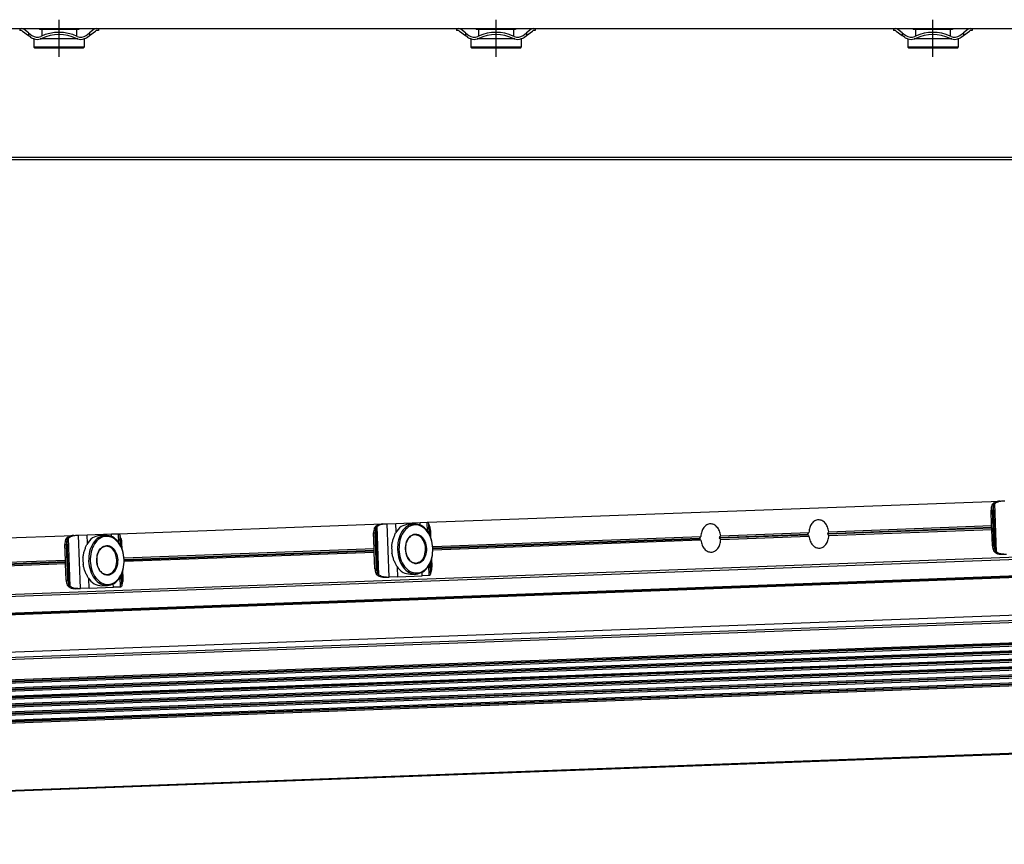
# Model space of a CAD drawing. Header units: millimetres. Extents: x -285 to 1970, y -280 to 203.
# Tile 24 of 33: x 872 to 1097, y -252 to -63. Entities that reach past the tile are written whole.
import ezdxf

# ---------------------------------------------------------------- set-up
doc = ezdxf.new("R2010")
doc.units = ezdxf.units.MM
doc.linetypes.add('DOT_CENTER', pattern=[14, 12, -1, 0, -1])
doc.layers.add('1', color=7, linetype='Continuous')

# ---------------------------------------------------------------- blocks, each defined once
blk = doc.blocks.new('REGLA__20', base_point=(445.6, -96.46))
at = {"color": 7, "linetype": 'Continuous'}
for p, q in [((789.6, -65.46), (871.6, -65.46)), ((871.6, -65.46), (871.6, -65.96)), ((871.6, -65.46), (871.93, -65.46)), ((871.93, -65.96), (871.6, -65.96)), ((871.93, -65.46), (889.27, -65.46)), ((872.23, -66.06), (873.6, -67.08)), ((873.6, -66.46), (872.53, -65.66)), ((873.6, -66.46), (874.4, -67.06)), ((874.1, -67.46), (873.6, -67.08)), ((876.1, -65.46), (876.1, -65.71)), ((876.63, -65.71), (876.1, -65.71)), ((884.58, -65.71), (876.63, -65.71)), ((876.63, -65.71), (876.63, -67.19)), ((885.1, -65.71), (884.58, -65.71)), ((884.58, -65.71), (884.58, -67.19)), ((885.1, -65.46), (885.1, -65.71)), ((886.8, -67.06), (887.6, -66.46)), ((887.1, -67.46), (887.6, -67.08)), ((888.67, -65.66), (887.6, -66.46)), ((887.6, -67.08), (888.97, -66.06)), ((889.13, -65.96), (888.97, -66.06)), ((889.6, -65.96), (889.13, -65.96)), ((889.27, -65.46), (889.6, -65.46)), ((889.6, -65.46), (971.6, -65.46)), ((889.6, -65.46), (889.6, -65.96)), ((971.6, -65.46), (971.6, -65.96)), ((971.6, -65.46), (971.93, -65.46)), ((971.93, -65.96), (971.6, -65.96)), ((971.93, -65.46), (989.27, -65.46)), ((972.23, -66.06), (973.6, -67.08)), ((973.6, -66.46), (972.53, -65.66)), ((973.6, -66.46), (974.4, -67.06)), ((974.1, -67.46), (973.6, -67.08)), ((976.1, -65.46), (976.1, -65.71)), ((976.63, -65.71), (976.1, -65.71)), ((976.63, -65.71), (976.63, -67.19)), ((984.58, -65.71), (976.63, -65.71)), ((984.58, -65.71), (984.58, -67.19)), ((985.1, -65.71), (984.58, -65.71)), ((985.1, -65.46), (985.1, -65.71)), ((986.8, -67.06), (987.6, -66.46)), ((987.1, -67.46), (987.6, -67.08)), ((988.67, -65.66), (987.6, -66.46)), ((987.6, -67.08), (988.97, -66.06)), ((989.13, -65.96), (988.97, -66.06)), ((989.6, -65.96), (989.13, -65.96)), ((989.27, -65.46), (989.6, -65.46)), ((989.6, -65.46), (989.6, -65.96)), ((989.6, -65.46), (1071.6, -65.46)), ((1071.6, -65.46), (1071.6, -65.96)), ((1071.6, -65.46), (1071.93, -65.46)), ((1071.93, -65.96), (1071.6, -65.96)), ((1071.93, -65.46), (1089.27, -65.46)), ((1072.23, -66.06), (1073.6, -67.08)), ((1073.6, -66.46), (1072.53, -65.66)), ((1073.6, -66.46), (1074.4, -67.06)), ((1074.1, -67.46), (1073.6, -67.08)), ((1076.1, -65.46), (1076.1, -65.71)), ((1076.63, -65.71), (1076.1, -65.71)), ((1084.58, -65.71), (1076.63, -65.71)), ((1076.63, -65.71), (1076.63, -67.19)), ((1085.1, -65.71), (1084.58, -65.71)), ((1084.58, -65.71), (1084.58, -67.19)), ((1085.1, -65.46), (1085.1, -65.71)), ((1086.8, -67.06), (1087.6, -66.46)), ((1087.1, -67.46), (1087.6, -67.08)), ((1088.67, -65.66), (1087.6, -66.46)), ((1087.6, -67.08), (1088.97, -66.06)), ((1089.13, -65.96), (1088.97, -66.06)), ((1089.6, -65.96), (1089.13, -65.96)), ((1089.27, -65.46), (1089.6, -65.46)), ((1089.6, -65.46), (1271.6, -65.46)), ((1089.6, -65.46), (1089.6, -65.96)), ((874.9, -67.86), (874.85, -67.86)), ((874.85, -67.86), (874.85, -69.71)), ((875.1, -69.96), (874.85, -69.71)), ((886.35, -69.71), (874.85, -69.71)), ((876.63, -67.86), (876.3, -67.86)), ((876.63, -67.74), (876.63, -67.86)), ((884.58, -67.86), (876.63, -67.86)), ((884.58, -67.74), (884.58, -67.86)), ((884.9, -67.86), (884.58, -67.86)), ((886.1, -69.96), (886.35, -69.71)), ((886.35, -67.86), (886.3, -67.86)), ((886.35, -67.86), (886.35, -69.71)), ((974.9, -67.86), (974.85, -67.86)), ((974.85, -67.86), (974.85, -69.71)), ((975.1, -69.96), (974.85, -69.71)), ((986.35, -69.71), (974.85, -69.71)), ((976.63, -67.86), (976.3, -67.86)), ((976.63, -67.74), (976.63, -67.86)), ((984.58, -67.86), (976.63, -67.86)), ((984.58, -67.74), (984.58, -67.86)), ((984.9, -67.86), (984.58, -67.86)), ((986.1, -69.96), (986.35, -69.71)), ((986.35, -67.86), (986.3, -67.86)), ((986.35, -67.86), (986.35, -69.71)), ((1074.85, -67.86), (1074.85, -69.71)), ((1074.9, -67.86), (1074.85, -67.86)), ((1075.1, -69.96), (1074.85, -69.71)), ((1086.35, -69.71), (1074.85, -69.71)), ((1076.63, -67.86), (1076.3, -67.86)), ((1076.63, -67.74), (1076.63, -67.86)), ((1084.58, -67.86), (1076.63, -67.86)), ((1084.58, -67.74), (1084.58, -67.86)), ((1084.9, -67.86), (1084.58, -67.86)), ((1086.1, -69.96), (1086.35, -69.71)), ((1086.35, -67.86), (1086.3, -67.86)), ((1086.35, -67.86), (1086.35, -69.71)), ((886.1, -69.96), (875.1, -69.96)), ((986.1, -69.96), (975.1, -69.96)), ((1086.1, -69.96), (1075.1, -69.96)), ((543.3, -95.46), (1894.3, -95.46))]:
    blk.add_line(p, q, dxfattribs=at)
at = {"color": 3, "linetype": 'Continuous'}
for p, q in [((873.6, -66.46), (873.6, -67.08)), ((887.6, -66.46), (887.6, -67.08)), ((973.6, -66.46), (973.6, -67.08)), ((987.6, -66.46), (987.6, -67.08)), ((1073.6, -66.46), (1073.6, -67.08)), ((1087.6, -66.46), (1087.6, -67.08)), ((1894.3, -94.96), (457.9, -94.96))]:
    blk.add_line(p, q, dxfattribs=at)
at = {"color": 7, "linetype": 'Continuous'}
for centre, radius, start, end in [((871.93, -66.46), 1, 53.1301, 90), ((871.93, -66.46), 0.5, 53.1301, 90), ((875.6, -65.46), 2.5, 233.1301, 253.7398), ((875.6, -65.46), 2, 233.1301, 295.1169), ((880.6, -76.27), 9.91, 65.247, 114.753), ((880.6, -76.27), 9.41, 65.256, 114.744), ((885.6, -65.46), 2, 244.8831, 306.8699), ((885.6, -65.46), 2.5, 286.2602, 306.8699), ((889.27, -66.46), 1, 90, 126.8699), ((971.93, -66.46), 1, 53.1301, 90), ((971.93, -66.46), 0.5, 53.1301, 90), ((975.6, -65.46), 2.5, 233.1301, 253.7398), ((975.6, -65.46), 2, 233.1301, 295.1169), ((980.6, -76.27), 9.91, 113.6375, 114.753), ((980.6, -76.27), 9.91, 66.3625, 113.6375), ((980.6, -76.27), 9.41, 65.256, 114.744), ((980.6, -76.27), 9.91, 65.247, 66.3625), ((985.6, -65.46), 2, 244.8831, 306.8699), ((985.6, -65.46), 2.5, 286.2602, 306.8699), ((989.27, -66.46), 1, 90, 126.8699), ((1071.93, -66.46), 1, 53.1301, 90), ((1071.93, -66.46), 0.5, 53.1301, 90), ((1075.6, -65.46), 2.5, 233.1301, 253.7398), ((1075.6, -65.46), 2, 233.1301, 295.1169), ((1080.6, -76.27), 9.91, 113.6375, 114.753), ((1080.6, -76.27), 9.91, 66.3625, 113.6375), ((1080.6, -76.27), 9.41, 65.256, 114.744), ((1080.6, -76.27), 9.91, 65.247, 66.3625), ((1085.6, -65.46), 2, 244.8831, 306.8699), ((1085.6, -65.46), 2.5, 286.2602, 306.8699), ((1089.27, -66.46), 1, 90, 126.8699), ((875.6, -65.46), 2.5, 253.7398, 286.2602), ((875.6, -65.46), 2.5, 286.2602, 295.0781), ((885.6, -65.46), 2.5, 244.9219, 253.7398), ((885.6, -65.46), 2.5, 253.7398, 286.2602), ((975.6, -65.46), 2.5, 253.7398, 286.2602), ((975.6, -65.46), 2.5, 286.2602, 294.2048), ((975.6, -65.46), 2.5, 294.2048, 295.0781), ((985.6, -65.46), 2.5, 244.9219, 245.7952), ((985.6, -65.46), 2.5, 245.7952, 253.7398), ((985.6, -65.46), 2.5, 253.7398, 286.2602), ((1075.6, -65.46), 2.5, 253.7398, 286.2602), ((1075.6, -65.46), 2.5, 286.2602, 294.2048), ((1075.6, -65.46), 2.5, 294.2048, 295.0781), ((1085.6, -65.46), 2.5, 244.9219, 245.7952), ((1085.6, -65.46), 2.5, 245.7952, 253.7398), ((1085.6, -65.46), 2.5, 253.7398, 286.2602)]:
    blk.add_arc(centre, radius, start, end, dxfattribs=at)
at = {"layer": '1', "color": 2, "linetype": 'DOT_CENTER'}
for p, q in [((880.6, -71.96), (880.6, -63.46)), ((980.6, -63.46), (980.6, -71.96)), ((1080.6, -71.96), (1080.6, -63.46))]:
    blk.add_line(p, q, dxfattribs=at)
blk = doc.blocks.new('Regla_G2_cm1340__21', base_point=(445.6, -96.46))
blk.add_blockref('REGLA__20', (445.6, -96.46))
blk = doc.blocks.new('B1', base_point=(626, -76))
blk.add_blockref('Regla_G2_cm1340__21', (445.6, -96.46))
blk = doc.blocks.new('REGLA__23', base_point=(506.37, -257.01))
at = {"color": 7, "linetype": 'Continuous'}
for p, q in [((1535.76, -170.29), (541.26, -207.14)), ((541.42, -211.54), (1555.71, -173.96)), ((541.69, -211.71), (1550.45, -174.33)), ((964.98, -178.43), (1095.97, -173.58)), ((1094.05, -179.21), (1093.92, -175.65)), ((1094.58, -183.84), (1094.28, -175.64)), ((1095.97, -173.58), (1096.41, -173.56)), ((1096.41, -173.56), (1097.03, -173.54)), ((894.32, -181.05), (954.64, -178.81)), ((954.64, -178.81), (955.09, -178.8)), ((955.09, -178.8), (955.7, -178.78)), ((955.7, -178.78), (957.7, -178.7)), ((957.7, -178.7), (963.27, -178.5)), ((960.59, -178.84), (961.9, -178.8)), ((963.27, -178.5), (964.89, -178.44)), ((964.89, -178.44), (964.98, -178.43)), ((965.29, -179.13), (965.24, -178.96)), ((965.32, -181.13), (965.24, -178.96)), ((965.29, -179.13), (965.36, -181.22)), ((1056.76, -180.59), (1094.05, -179.21)), ((1056.79, -181.48), (1094.09, -180.09)), ((1094.09, -180.09), (1094.05, -179.21)), ((1094.23, -183.85), (1094.09, -180.09)), ((823.65, -183.67), (883.98, -181.43)), ((883.98, -181.43), (884.42, -181.42)), ((884.42, -181.42), (885.04, -181.39)), ((885.04, -181.39), (887.04, -181.32)), ((887.04, -181.32), (892.61, -181.11)), ((889.93, -181.46), (891.23, -181.41)), ((892.61, -181.11), (894.23, -181.05)), ((894.23, -181.05), (894.32, -181.05)), ((894.63, -181.75), (894.58, -181.58)), ((894.66, -183.75), (894.58, -181.58)), ((894.63, -181.75), (894.7, -183.83)), ((952.73, -184.45), (952.6, -180.89)), ((953.26, -189.07), (952.95, -180.88)), ((965.73, -182.06), (965.67, -180.41)), ((966.14, -183.95), (1027.48, -181.68)), ((1032.03, -181.51), (1052.21, -180.76)), ((1032.06, -182.39), (1052.24, -181.64)), ((537.38, -220.43), (1554.9, -182.72)), ((882.07, -187.07), (881.94, -183.51)), ((882.59, -191.69), (882.29, -183.5)), ((895.07, -184.68), (895.01, -183.03)), ((895.48, -186.57), (952.73, -184.45)), ((952.76, -185.33), (952.73, -184.45)), ((1027.51, -182.56), (966.18, -184.83)), ((952.76, -185.33), (895.51, -187.45)), ((952.9, -189.09), (952.76, -185.33)), ((965.97, -188.6), (965.91, -186.75)), ((1096.42, -185.77), (1096.86, -185.75)), ((1096.86, -185.75), (1097.48, -185.73)), ((1556.27, -189.1), (541.98, -226.68)), ((824.82, -189.19), (882.07, -187.07)), ((882.1, -187.95), (824.85, -190.07)), ((882.1, -187.95), (882.07, -187.07)), ((882.24, -191.71), (882.1, -187.95)), ((965.65, -190.08), (965.56, -187.71)), ((965.6, -187.62), (965.69, -189.91)), ((542.01, -227.37), (1556.29, -189.78)), ((1556.33, -190.93), (542.05, -228.52)), ((894.99, -192.69), (894.9, -190.32)), ((894.94, -190.24), (895.02, -192.53)), ((895.31, -191.22), (895.24, -189.37)), ((955.1, -191.01), (955.54, -190.99)), ((955.54, -190.99), (956.16, -190.97)), ((958.15, -190.89), (956.16, -190.97)), ((958.15, -190.89), (963.72, -190.69)), ((961.01, -190.34), (962.32, -190.29)), ((965.34, -190.63), (963.72, -190.69)), ((965.43, -190.62), (965.34, -190.63)), ((965.65, -190.08), (965.69, -189.91)), ((542.07, -229.2), (1556.36, -191.61)), ((542.12, -230.35), (1556.4, -192.76)), ((542.14, -231.03), (1556.43, -193.44)), ((884.43, -193.63), (884.88, -193.61)), ((884.88, -193.61), (885.49, -193.59)), ((887.49, -193.51), (885.49, -193.59)), ((887.49, -193.51), (893.06, -193.31)), ((890.35, -192.96), (891.66, -192.91)), ((894.68, -193.25), (893.06, -193.31)), ((894.77, -193.24), (894.68, -193.25)), ((894.99, -192.69), (895.02, -192.53)), ((1556.47, -194.59), (542.18, -232.18)), ((542.21, -232.86), (1556.5, -195.27)), ((1556.54, -196.42), (542.25, -234.01)), ((542.28, -234.69), (1556.56, -197.11)), ((1556.61, -198.26), (542.32, -235.84)), ((1556.63, -198.94), (542.35, -236.53)), ((1557.21, -214.52), (542.92, -252.11))]:
    blk.add_line(p, q, dxfattribs=at)
at = {"color": 3, "linetype": 'Continuous'}
for p, q in [((1555.56, -170.06), (541.28, -207.64)), ((541.41, -211.34), (1555.7, -173.76)), ((541.88, -211.6), (1550.3, -174.23)), ((1093.92, -175.65), (1094.28, -175.64)), ((1094.86, -184.93), (1094.47, -174.53)), ((1095.15, -185.28), (1094.74, -174.16)), ((953.53, -190.17), (953.15, -179.77)), ((953.83, -190.51), (953.42, -179.4)), ((956.16, -190.97), (955.7, -178.78)), ((957.77, -180.64), (957.7, -178.7)), ((963.29, -179.09), (963.27, -178.5)), ((964.97, -180.56), (964.89, -178.44)), ((1056.53, -180.97), (1094.07, -179.58)), ((1056.54, -181.11), (1094.07, -179.72)), ((882.87, -192.79), (882.48, -182.38)), ((883.17, -193.13), (882.75, -182.02)), ((885.49, -193.59), (885.04, -181.39)), ((887.11, -183.26), (887.04, -181.32)), ((892.63, -181.71), (892.61, -181.11)), ((894.31, -183.18), (894.23, -181.05)), ((952.6, -180.89), (952.95, -180.88)), ((966.17, -184.32), (1027.21, -182.06)), ((966.17, -184.46), (1027.21, -182.2)), ((1031.8, -181.89), (1051.94, -181.14)), ((1031.8, -182.03), (1051.94, -181.28)), ((539.6, -221.57), (1557.12, -183.86)), ((541.58, -221.96), (1556.09, -184.37)), ((881.94, -183.51), (882.29, -183.5)), ((1094.23, -183.85), (1094.58, -183.84)), ((895.51, -186.94), (952.74, -184.82)), ((895.51, -187.08), (952.75, -184.96)), ((824.85, -189.56), (882.08, -187.44)), ((824.85, -189.7), (882.09, -187.58)), ((952.9, -189.09), (953.26, -189.07)), ((958.15, -190.89), (958.07, -188.75)), ((965.34, -190.63), (965.26, -188.3)), ((1556.28, -189.37), (541.99, -226.95)), ((1556.28, -189.51), (542, -227.1)), ((1556.34, -191.2), (542.06, -228.79)), ((1556.35, -191.34), (542.06, -228.93)), ((887.49, -193.51), (887.41, -191.37)), ((894.68, -193.25), (894.59, -190.92)), ((963.72, -190.69), (963.69, -189.9)), ((1556.41, -193.03), (542.13, -230.62)), ((1556.42, -193.17), (542.13, -230.76)), ((882.24, -191.71), (882.59, -191.69)), ((893.06, -193.31), (893.03, -192.51)), ((1556.48, -194.86), (542.2, -232.45)), ((1556.49, -195), (542.2, -232.59)), ((1556.55, -196.69), (542.26, -234.28)), ((1556.55, -196.84), (542.27, -234.42)), ((1556.62, -198.53), (542.33, -236.11)), ((1556.62, -198.67), (542.34, -236.25)), ((1557.2, -214.33), (542.92, -251.91))]:
    blk.add_line(p, q, dxfattribs=at)
at = {"color": 7, "linetype": 'Continuous'}
for centre, radius, start, end in [((1027.31, -182.13), 0.121, 146.2744, 217.9702), ((1034.73, -187.09), 9.05, 143.2991, 146.252), ((1034.34, -176.63), 9.05, 217.9925, 220.9455), ((1031.9, -181.96), 0.124, 147.45, 216.7946), ((1025.29, -177.73), 7.72, 327.4119, 330.6941), ((1025.62, -186.66), 7.72, 33.5505, 36.8326), ((1052.04, -181.21), 0.121, 146.2744, 217.9702), ((1059.46, -186.17), 9.05, 143.2991, 146.252), ((1059.08, -175.71), 9.05, 217.9925, 220.9455), ((1056.64, -181.04), 0.124, 147.45, 216.7946), ((1050.02, -176.81), 7.72, 327.4119, 330.6941), ((1050.35, -185.74), 7.72, 33.5505, 36.8326), ((964.83, -184.44), 8.1, 176.76, 187.4846), ((894.17, -187.06), 8.1, 176.76, 187.4846)]:
    blk.add_arc(centre, radius, start, end, dxfattribs=at)
for points, knots in [([(1094.12, -174.54), (1094.06, -174.72), (1093.93, -175.08), (1093.93, -175.46), (1093.92, -175.65)], [0, 0, 0, 0, 0.556583, 1.137064, 1.137064, 1.137064, 1.137064]), ([(1094.12, -174.54), (1094.15, -174.48), (1094.2, -174.36), (1094.33, -174.19), (1094.48, -174.05), (1094.6, -173.97), (1094.66, -173.93)], [0, 0, 0, 0, 0.2023408, 0.4055734, 0.6111536, 0.8295963, 0.8295963, 0.8295963, 0.8295963]), ([(1094.47, -174.53), (1094.41, -174.7), (1094.28, -175.07), (1094.28, -175.45), (1094.28, -175.64)], [0, 0, 0, 0, 0.556583, 1.137064, 1.137064, 1.137064, 1.137064]), ([(1094.47, -174.53), (1094.49, -174.5), (1094.52, -174.43), (1094.58, -174.33), (1094.65, -174.24), (1094.71, -174.19), (1094.74, -174.16)], [0, 0, 0, 0, 0.1080226, 0.2240645, 0.3298644, 0.4579017, 0.4579017, 0.4579017, 0.4579017]), ([(1095.97, -173.58), (1095.74, -173.6), (1095.28, -173.64), (1094.87, -173.84), (1094.66, -173.93)], [0, 0, 0, 0, 0.691442, 1.364768, 1.364768, 1.364768, 1.364768]), ([(1094.74, -174.16), (1094.99, -174), (1095.5, -173.66), (1096.1, -173.6), (1096.41, -173.56)], [0, 0, 0, 0, 0.878357, 1.798194, 1.798194, 1.798194, 1.798194]), ([(1054.38, -177.87), (1054.1, -177.93), (1053.52, -178.04), (1052.83, -178.73), (1052.35, -179.66), (1052.26, -180.39), (1052.21, -180.76)], [0, 0, 0, 0, 0.832713, 1.753832, 2.794103, 3.925179, 3.925179, 3.925179, 3.925179]), ([(1056.76, -180.59), (1056.68, -180.22), (1056.53, -179.51), (1055.99, -178.62), (1055.25, -177.98), (1054.66, -177.9), (1054.38, -177.87)], [0, 0, 0, 0, 1.131075, 2.171346, 3.092466, 3.925179, 3.925179, 3.925179, 3.925179]), ([(952.79, -179.78), (952.73, -179.95), (952.61, -180.32), (952.6, -180.7), (952.6, -180.89)], [0, 0, 0, 0, 0.556583, 1.137064, 1.137064, 1.137064, 1.137064]), ([(952.79, -179.78), (952.82, -179.72), (952.88, -179.59), (953, -179.43), (953.15, -179.28), (953.27, -179.21), (953.34, -179.17)], [0, 0, 0, 0, 0.2023408, 0.4055734, 0.6111536, 0.8295963, 0.8295963, 0.8295963, 0.8295963]), ([(953.15, -179.77), (953.08, -179.94), (952.96, -180.3), (952.95, -180.68), (952.95, -180.88)], [0, 0, 0, 0, 0.556583, 1.137064, 1.137064, 1.137064, 1.137064]), ([(953.15, -179.77), (953.16, -179.73), (953.19, -179.66), (953.25, -179.57), (953.33, -179.48), (953.38, -179.43), (953.42, -179.4)], [0, 0, 0, 0, 0.1080226, 0.2240645, 0.3298644, 0.4579017, 0.4579017, 0.4579017, 0.4579017]), ([(954.64, -178.81), (954.41, -178.84), (953.96, -178.88), (953.54, -179.07), (953.34, -179.17)], [0, 0, 0, 0, 0.691442, 1.364768, 1.364768, 1.364768, 1.364768]), ([(953.42, -179.4), (953.66, -179.24), (954.17, -178.9), (954.78, -178.83), (955.09, -178.8)], [0, 0, 0, 0, 0.878357, 1.798194, 1.798194, 1.798194, 1.798194]), ([(960.59, -178.84), (960, -178.98), (958.75, -179.26), (958.01, -180.32), (957.62, -180.89)], [0, 0, 0, 0, 1.741697, 3.722677, 3.722677, 3.722677, 3.722677]), ([(961.9, -178.8), (961.36, -178.91), (960.21, -179.16), (958.95, -180.61), (958.13, -182.51), (958.08, -183.95), (958.05, -184.69)], [0, 0, 0, 0, 1.616329, 3.431134, 5.494301, 7.716385, 7.716385, 7.716385, 7.716385]), ([(966.17, -184.39), (966.09, -183.68), (965.93, -182.32), (965.03, -180.55), (963.72, -179.31), (962.08, -178.88), (960.47, -179.43), (959.26, -180.76), (958.48, -182.59), (958.43, -183.97), (958.4, -184.68)], [0, 0, 0, 0, 2.125471, 4.098936, 5.834836, 7.38089, 8.926944, 10.662844, 12.636309, 14.76178, 14.76178, 14.76178, 14.76178]), ([(966.17, -184.39), (966.09, -183.65), (965.92, -182.22), (964.97, -180.39), (963.6, -179.03), (962.44, -178.87), (961.9, -178.8)], [0, 0, 0, 0, 2.222084, 4.285251, 6.100056, 7.716385, 7.716385, 7.716385, 7.716385]), ([(964.98, -178.43), (965.03, -178.47), (965.18, -178.61), (965.22, -178.82), (965.24, -178.96)], [0, 0, 0, 0, 0.1908491, 0.6061063, 0.6061063, 0.6061063, 0.6061063]), ([(965.67, -180.41), (965.65, -180.17), (965.61, -179.72), (965.39, -179.32), (965.29, -179.13)], [0, 0, 0, 0, 0.694624, 1.348749, 1.348749, 1.348749, 1.348749]), ([(1029.65, -178.79), (1029.37, -178.84), (1028.79, -178.96), (1028.1, -179.65), (1027.62, -180.58), (1027.53, -181.3), (1027.48, -181.68)], [0, 0, 0, 0, 0.832713, 1.753832, 2.794103, 3.925179, 3.925179, 3.925179, 3.925179]), ([(1032.03, -181.51), (1031.95, -181.14), (1031.8, -180.42), (1031.26, -179.53), (1030.52, -178.89), (1029.93, -178.82), (1029.65, -178.79)], [0, 0, 0, 0, 1.131075, 2.171346, 3.092466, 3.925179, 3.925179, 3.925179, 3.925179]), ([(882.13, -182.4), (882.07, -182.57), (881.94, -182.93), (881.94, -183.32), (881.94, -183.51)], [0, 0, 0, 0, 0.556583, 1.137064, 1.137064, 1.137064, 1.137064]), ([(882.13, -182.4), (882.16, -182.34), (882.22, -182.21), (882.34, -182.05), (882.49, -181.9), (882.61, -181.83), (882.67, -181.79)], [0, 0, 0, 0, 0.2023408, 0.4055734, 0.6111536, 0.8295963, 0.8295963, 0.8295963, 0.8295963]), ([(882.48, -182.38), (882.42, -182.56), (882.3, -182.92), (882.29, -183.3), (882.29, -183.5)], [0, 0, 0, 0, 0.556583, 1.137064, 1.137064, 1.137064, 1.137064]), ([(882.48, -182.38), (882.5, -182.35), (882.53, -182.28), (882.59, -182.19), (882.66, -182.1), (882.72, -182.05), (882.75, -182.02)], [0, 0, 0, 0, 0.1080226, 0.2240645, 0.3298644, 0.4579017, 0.4579017, 0.4579017, 0.4579017]), ([(883.98, -181.43), (883.75, -181.45), (883.29, -181.5), (882.88, -181.69), (882.67, -181.79)], [0, 0, 0, 0, 0.691442, 1.364768, 1.364768, 1.364768, 1.364768]), ([(882.75, -182.02), (883, -181.85), (883.51, -181.52), (884.11, -181.45), (884.42, -181.42)], [0, 0, 0, 0, 0.878357, 1.798194, 1.798194, 1.798194, 1.798194]), ([(889.93, -181.46), (889.34, -181.6), (888.09, -181.88), (887.35, -182.94), (886.96, -183.51)], [0, 0, 0, 0, 1.741697, 3.722677, 3.722677, 3.722677, 3.722677]), ([(891.23, -181.41), (890.7, -181.53), (889.55, -181.78), (888.28, -183.23), (887.47, -185.13), (887.41, -186.56), (887.38, -187.31)], [0, 0, 0, 0, 1.616329, 3.431134, 5.494301, 7.716385, 7.716385, 7.716385, 7.716385]), ([(895.51, -187.01), (895.43, -186.3), (895.27, -184.94), (894.36, -183.17), (893.05, -181.93), (891.41, -181.5), (889.81, -182.05), (888.6, -183.38), (887.82, -185.21), (887.77, -186.59), (887.74, -187.3)], [0, 0, 0, 0, 2.125471, 4.098936, 5.834836, 7.38089, 8.926944, 10.662844, 12.636309, 14.76178, 14.76178, 14.76178, 14.76178]), ([(895.51, -187.01), (895.42, -186.27), (895.26, -184.84), (894.31, -183.01), (892.94, -181.65), (891.78, -181.49), (891.23, -181.41)], [0, 0, 0, 0, 2.222084, 4.285251, 6.100056, 7.716385, 7.716385, 7.716385, 7.716385]), ([(894.32, -181.05), (894.37, -181.09), (894.52, -181.23), (894.55, -181.44), (894.58, -181.58)], [0, 0, 0, 0, 0.1908491, 0.6061063, 0.6061063, 0.6061063, 0.6061063]), ([(895.01, -183.03), (894.99, -182.79), (894.94, -182.34), (894.73, -181.94), (894.63, -181.75)], [0, 0, 0, 0, 0.694624, 1.348749, 1.348749, 1.348749, 1.348749]), ([(956.75, -183.98), (956.78, -183.7), (956.85, -183.14), (957.07, -182.33), (957.34, -181.58), (957.53, -181.11), (957.62, -180.89)], [0, 0, 0, 0, 0.859657, 1.688445, 2.516812, 3.22962, 3.22962, 3.22962, 3.22962]), ([(959.88, -184.62), (959.96, -185.2), (960.12, -186.29), (961.03, -187.58), (962.42, -188.12), (963.77, -187.48), (964.56, -186.12), (964.79, -184.44), (964.43, -182.79), (963.54, -181.49), (962.15, -180.95), (960.81, -181.59), (959.99, -182.95), (959.92, -184.04), (959.88, -184.62)], [0, 0, 0, 0, 1.730223, 3.254404, 4.539877, 5.825349, 7.349531, 9.079753, 10.809976, 12.334157, 13.61963, 14.905103, 16.429284, 18.159507, 18.159507, 18.159507, 18.159507]), ([(962.06, -181.29), (961.75, -181.36), (961.11, -181.5), (960.39, -182.32), (959.93, -183.39), (959.9, -184.2), (959.88, -184.62)], [0, 0, 0, 0, 0.913577, 1.939336, 3.105475, 4.361435, 4.361435, 4.361435, 4.361435]), ([(962.3, -187.79), (962.71, -187.67), (963.6, -187.41), (964.35, -186.04), (964.58, -184.45), (964.23, -182.88), (963.38, -181.57), (962.47, -181.38), (962.06, -181.29)], [0, 0, 0, 0, 1.228779, 2.685686, 4.339589, 5.993492, 7.450399, 8.679178, 8.679178, 8.679178, 8.679178]), ([(1027.33, -182.13), (1027.33, -182.09), (1027.33, -182.01), (1027.32, -181.94), (1027.32, -181.9)], [0, 0, 0, 0, 0.1131185, 0.2258072, 0.2258072, 0.2258072, 0.2258072]), ([(1027.33, -182.35), (1027.33, -182.31), (1027.33, -182.24), (1027.33, -182.16), (1027.33, -182.13)], [0, 0, 0, 0, 0.1126888, 0.2258072, 0.2258072, 0.2258072, 0.2258072]), ([(1029.89, -185.28), (1030.17, -185.23), (1030.75, -185.11), (1031.44, -184.42), (1031.92, -183.49), (1032.01, -182.77), (1032.06, -182.39)], [0, 0, 0, 0, 0.832713, 1.753832, 2.794103, 3.925179, 3.925179, 3.925179, 3.925179]), ([(1052.06, -181.21), (1052.06, -181.17), (1052.06, -181.1), (1052.05, -181.02), (1052.05, -180.98)], [0, 0, 0, 0, 0.1131185, 0.2258072, 0.2258072, 0.2258072, 0.2258072]), ([(1052.06, -181.43), (1052.07, -181.4), (1052.07, -181.32), (1052.06, -181.25), (1052.06, -181.21)], [0, 0, 0, 0, 0.1126888, 0.2258072, 0.2258072, 0.2258072, 0.2258072]), ([(1052.24, -181.64), (1052.32, -182.02), (1052.47, -182.73), (1053.01, -183.62), (1053.75, -184.26), (1054.34, -184.33), (1054.62, -184.37)], [0, 0, 0, 0, 1.131075, 2.171346, 3.092466, 3.925179, 3.925179, 3.925179, 3.925179]), ([(1054.62, -184.37), (1054.9, -184.31), (1055.48, -184.2), (1056.17, -183.5), (1056.65, -182.58), (1056.74, -181.85), (1056.79, -181.48)], [0, 0, 0, 0, 0.832713, 1.753832, 2.794103, 3.925179, 3.925179, 3.925179, 3.925179]), ([(886.08, -186.6), (886.12, -186.32), (886.19, -185.76), (886.41, -184.95), (886.68, -184.2), (886.87, -183.73), (886.96, -183.51)], [0, 0, 0, 0, 0.859657, 1.688445, 2.516812, 3.22962, 3.22962, 3.22962, 3.22962]), ([(889.22, -187.24), (889.3, -187.82), (889.45, -188.91), (890.37, -190.2), (891.76, -190.74), (893.1, -190.1), (893.89, -188.74), (894.13, -187.06), (893.77, -185.4), (892.88, -184.11), (891.49, -183.57), (890.15, -184.21), (889.33, -185.57), (889.26, -186.66), (889.22, -187.24)], [0, 0, 0, 0, 1.730223, 3.254404, 4.539877, 5.825349, 7.349531, 9.079753, 10.809976, 12.334157, 13.61963, 14.905103, 16.429284, 18.159507, 18.159507, 18.159507, 18.159507]), ([(891.4, -183.91), (891.09, -183.98), (890.45, -184.12), (889.73, -184.94), (889.27, -186.01), (889.24, -186.82), (889.22, -187.24)], [0, 0, 0, 0, 0.913577, 1.939336, 3.105475, 4.361435, 4.361435, 4.361435, 4.361435]), ([(891.64, -190.41), (892.04, -190.29), (892.93, -190.03), (893.69, -188.66), (893.91, -187.07), (893.57, -185.5), (892.72, -184.19), (891.81, -184), (891.4, -183.91)], [0, 0, 0, 0, 1.228779, 2.685686, 4.339589, 5.993492, 7.450399, 8.679178, 8.679178, 8.679178, 8.679178]), ([(958.05, -184.69), (958.13, -185.44), (958.3, -186.87), (959.24, -188.7), (960.62, -190.05), (961.78, -190.21), (962.32, -190.29)], [0, 0, 0, 0, 2.222084, 4.285251, 6.100056, 7.716385, 7.716385, 7.716385, 7.716385]), ([(958.4, -184.68), (958.48, -185.39), (958.64, -186.75), (959.55, -188.52), (960.86, -189.76), (962.5, -190.19), (964.1, -189.64), (965.31, -188.31), (966.09, -186.48), (966.14, -185.1), (966.17, -184.39)], [0, 0, 0, 0, 2.125471, 4.098936, 5.834836, 7.38089, 8.926944, 10.662844, 12.636309, 14.76178, 14.76178, 14.76178, 14.76178]), ([(959.88, -184.62), (959.93, -185.04), (960.02, -185.85), (960.56, -186.89), (961.34, -187.65), (961.99, -187.74), (962.3, -187.79)], [0, 0, 0, 0, 1.25596, 2.422099, 3.447858, 4.361435, 4.361435, 4.361435, 4.361435]), ([(962.32, -190.29), (962.86, -190.17), (964.01, -189.93), (965.27, -188.47), (966.08, -186.58), (966.14, -185.14), (966.17, -184.39)], [0, 0, 0, 0, 1.616329, 3.431134, 5.494301, 7.716385, 7.716385, 7.716385, 7.716385]), ([(1027.51, -182.56), (1027.59, -182.93), (1027.73, -183.65), (1028.28, -184.54), (1029.02, -185.18), (1029.61, -185.25), (1029.89, -185.28)], [0, 0, 0, 0, 1.131075, 2.171346, 3.092466, 3.925179, 3.925179, 3.925179, 3.925179]), ([(1094.23, -183.85), (1094.24, -184.04), (1094.28, -184.42), (1094.43, -184.77), (1094.5, -184.95)], [0, 0, 0, 0, 0.580481, 1.137064, 1.137064, 1.137064, 1.137064]), ([(1094.58, -183.84), (1094.6, -184.03), (1094.63, -184.41), (1094.78, -184.76), (1094.86, -184.93)], [0, 0, 0, 0, 0.580481, 1.137064, 1.137064, 1.137064, 1.137064]), ([(887.74, -187.3), (887.82, -188.01), (887.98, -189.37), (888.88, -191.14), (890.19, -192.38), (891.83, -192.81), (893.44, -192.26), (894.65, -190.93), (895.43, -189.1), (895.48, -187.72), (895.51, -187.01)], [0, 0, 0, 0, 2.125471, 4.098936, 5.834836, 7.38089, 8.926944, 10.662844, 12.636309, 14.76178, 14.76178, 14.76178, 14.76178]), ([(891.66, -192.91), (892.2, -192.79), (893.34, -192.54), (894.61, -191.09), (895.42, -189.2), (895.48, -187.76), (895.51, -187.01)], [0, 0, 0, 0, 1.616329, 3.431134, 5.494301, 7.716385, 7.716385, 7.716385, 7.716385]), ([(957.9, -188.52), (957.8, -188.31), (957.57, -187.85), (957.25, -187.12), (956.97, -186.33), (956.86, -185.78), (956.8, -185.5)], [0, 0, 0, 0, 0.712866, 1.541304, 2.370036, 3.22962, 3.22962, 3.22962, 3.22962]), ([(1095.09, -185.51), (1095.03, -185.48), (1094.9, -185.41), (1094.74, -185.28), (1094.6, -185.12), (1094.54, -185), (1094.5, -184.95)], [0, 0, 0, 0, 0.2184427, 0.4240229, 0.6272556, 0.8295963, 0.8295963, 0.8295963, 0.8295963]), ([(1095.15, -185.28), (1095.12, -185.25), (1095.06, -185.2), (1094.98, -185.12), (1094.91, -185.03), (1094.87, -184.96), (1094.86, -184.93)], [0, 0, 0, 0, 0.1280373, 0.2338372, 0.3498791, 0.4579017, 0.4579017, 0.4579017, 0.4579017]), ([(1095.09, -185.51), (1095.3, -185.59), (1095.73, -185.76), (1096.19, -185.77), (1096.42, -185.77)], [0, 0, 0, 0, 0.673326, 1.364768, 1.364768, 1.364768, 1.364768]), ([(1096.86, -185.75), (1096.55, -185.74), (1095.94, -185.72), (1095.41, -185.42), (1095.15, -185.28)], [0, 0, 0, 0, 0.919837, 1.798194, 1.798194, 1.798194, 1.798194]), ([(887.24, -191.14), (887.14, -190.92), (886.91, -190.46), (886.59, -189.74), (886.31, -188.95), (886.2, -188.4), (886.14, -188.11)], [0, 0, 0, 0, 0.712866, 1.541304, 2.370036, 3.22962, 3.22962, 3.22962, 3.22962]), ([(887.38, -187.31), (887.47, -188.05), (887.63, -189.49), (888.58, -191.31), (889.95, -192.67), (891.11, -192.83), (891.66, -192.91)], [0, 0, 0, 0, 2.222084, 4.285251, 6.100056, 7.716385, 7.716385, 7.716385, 7.716385]), ([(889.22, -187.24), (889.27, -187.66), (889.36, -188.47), (889.9, -189.51), (890.67, -190.27), (891.33, -190.36), (891.64, -190.41)], [0, 0, 0, 0, 1.25596, 2.422099, 3.447858, 4.361435, 4.361435, 4.361435, 4.361435]), ([(952.9, -189.09), (952.92, -189.28), (952.95, -189.66), (953.1, -190.01), (953.18, -190.18)], [0, 0, 0, 0, 0.580481, 1.137064, 1.137064, 1.137064, 1.137064]), ([(953.26, -189.07), (953.27, -189.27), (953.31, -189.65), (953.46, -190), (953.53, -190.17)], [0, 0, 0, 0, 0.580481, 1.137064, 1.137064, 1.137064, 1.137064]), ([(957.9, -188.52), (958.34, -189.05), (959.15, -190.06), (960.42, -190.25), (961.01, -190.34)], [0, 0, 0, 0, 1.98098, 3.722677, 3.722677, 3.722677, 3.722677]), ([(965.69, -189.91), (965.78, -189.71), (965.96, -189.29), (965.97, -188.84), (965.97, -188.6)], [0, 0, 0, 0, 0.654125, 1.348749, 1.348749, 1.348749, 1.348749]), ([(887.24, -191.14), (887.67, -191.67), (888.49, -192.68), (889.76, -192.87), (890.35, -192.96)], [0, 0, 0, 0, 1.98098, 3.722677, 3.722677, 3.722677, 3.722677]), ([(895.02, -192.53), (895.11, -192.32), (895.3, -191.91), (895.31, -191.45), (895.31, -191.22)], [0, 0, 0, 0, 0.654125, 1.348749, 1.348749, 1.348749, 1.348749]), ([(953.77, -190.75), (953.7, -190.71), (953.57, -190.65), (953.41, -190.51), (953.28, -190.36), (953.21, -190.24), (953.18, -190.18)], [0, 0, 0, 0, 0.2184427, 0.4240229, 0.6272556, 0.8295963, 0.8295963, 0.8295963, 0.8295963]), ([(953.83, -190.51), (953.79, -190.49), (953.73, -190.44), (953.65, -190.35), (953.59, -190.27), (953.55, -190.2), (953.53, -190.17)], [0, 0, 0, 0, 0.1280373, 0.2338372, 0.3498791, 0.4579017, 0.4579017, 0.4579017, 0.4579017]), ([(953.77, -190.75), (953.98, -190.83), (954.4, -190.99), (954.86, -191), (955.1, -191.01)], [0, 0, 0, 0, 0.673326, 1.364768, 1.364768, 1.364768, 1.364768]), ([(955.54, -190.99), (955.23, -190.98), (954.62, -190.96), (954.09, -190.66), (953.83, -190.51)], [0, 0, 0, 0, 0.919837, 1.798194, 1.798194, 1.798194, 1.798194]), ([(965.65, -190.08), (965.64, -190.22), (965.62, -190.43), (965.48, -190.58), (965.43, -190.62)], [0, 0, 0, 0, 0.4152572, 0.6061063, 0.6061063, 0.6061063, 0.6061063]), ([(882.24, -191.71), (882.26, -191.9), (882.29, -192.28), (882.44, -192.63), (882.52, -192.8)], [0, 0, 0, 0, 0.580481, 1.137064, 1.137064, 1.137064, 1.137064]), ([(883.1, -193.37), (883.04, -193.33), (882.91, -193.27), (882.75, -193.13), (882.62, -192.98), (882.55, -192.86), (882.52, -192.8)], [0, 0, 0, 0, 0.2184427, 0.4240229, 0.6272556, 0.8295963, 0.8295963, 0.8295963, 0.8295963]), ([(882.59, -191.69), (882.61, -191.89), (882.64, -192.27), (882.8, -192.62), (882.87, -192.79)], [0, 0, 0, 0, 0.580481, 1.137064, 1.137064, 1.137064, 1.137064]), ([(883.17, -193.13), (883.13, -193.11), (883.07, -193.06), (882.99, -192.97), (882.92, -192.89), (882.89, -192.82), (882.87, -192.79)], [0, 0, 0, 0, 0.1280373, 0.2338372, 0.3498791, 0.4579017, 0.4579017, 0.4579017, 0.4579017]), ([(883.1, -193.37), (883.31, -193.45), (883.74, -193.61), (884.2, -193.62), (884.43, -193.63)], [0, 0, 0, 0, 0.673326, 1.364768, 1.364768, 1.364768, 1.364768]), ([(884.88, -193.61), (884.56, -193.6), (883.96, -193.58), (883.42, -193.28), (883.17, -193.13)], [0, 0, 0, 0, 0.919837, 1.798194, 1.798194, 1.798194, 1.798194]), ([(894.99, -192.69), (894.98, -192.84), (894.96, -193.05), (894.81, -193.2), (894.77, -193.24)], [0, 0, 0, 0, 0.4152572, 0.6061063, 0.6061063, 0.6061063, 0.6061063])]:
    blk.add_open_spline(points, degree=3, knots=knots, dxfattribs=at)
blk = doc.blocks.new('Regla_G2_cm1340__24', base_point=(506.37, -279.8))
blk.add_blockref('REGLA__23', (506.37, -257.01))
blk = doc.blocks.new('Alzado1', base_point=(1000, -220))
blk.add_blockref('Regla_G2_cm1340__24', (506.37, -279.8))

msp = doc.modelspace()

# ---------------------------------------------------------------- block references
for name, p in [('B1', (626, -76)), ('Alzado1', (1000, -220))]:
    msp.add_blockref(name, p)

doc.saveas('drawing.dxf')
